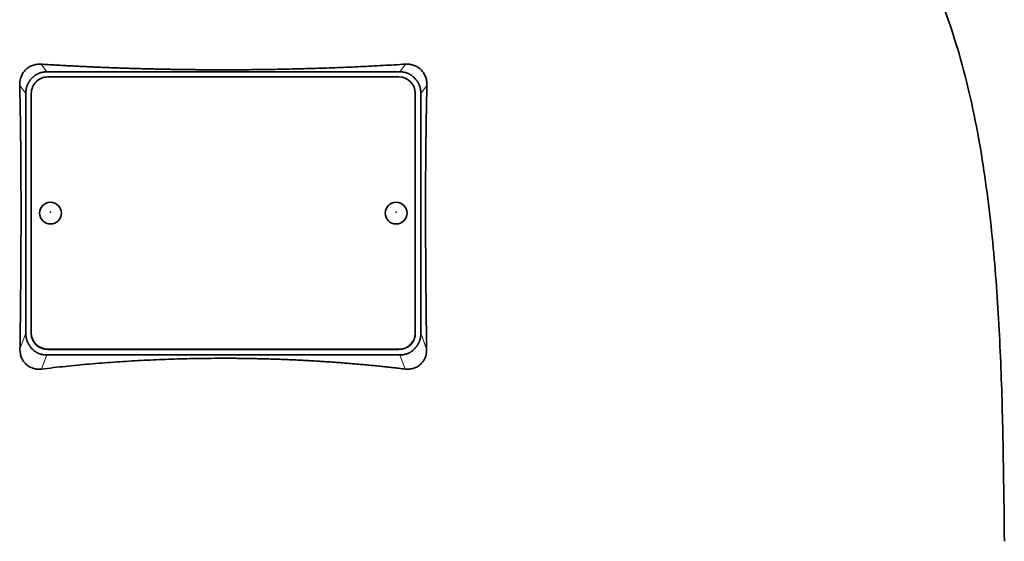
# Model space of a CAD drawing. Header units: millimetres. Extents: x 426 to 1318, y -2223 to 1749.
# Tile 30 of 31: x 1047 to 1227, y 1013 to 1108. Entities that reach past the tile are written whole.
import ezdxf

# ---------------------------------------------------------------- set-up
doc = ezdxf.new("R2010")
doc.units = ezdxf.units.MM
doc.layers.add('VSI344-454_TESTA', color=7, linetype='Continuous')

# ---------------------------------------------------------------- blocks, each defined once
blk = doc.blocks.new('SE3')
at = {"layer": 'VSI344-454_TESTA', "color": 4, "linetype": 'Continuous', "lineweight": 9}
for p, q in [((1052.3, 1098.28), (1051.27, 1099.68)), ((1117.69, 1099.68), (1116.66, 1098.28)), ((1048.48, 1094.31), (1047.37, 1095.82)), ((1121.59, 1095.82), (1120.48, 1094.31)), ((1047.42, 1047.74), (1048.48, 1050.65)), ((1120.48, 1050.65), (1121.54, 1047.74)), ((1051.36, 1044.11), (1052.3, 1046.67)), ((1052.48, 1047.72), (1052.48, 1047.65)), ((1116.48, 1047.65), (1116.48, 1047.72)), ((1116.66, 1046.67), (1117.6, 1044.11))]:
    blk.add_line(p, q, dxfattribs=at)
at = {"layer": 'VSI344-454_TESTA', "color": 7, "linetype": 'Continuous', "lineweight": 35}
for p, q in [((1049.74, 1097.28), (1049.48, 1097.02)), ((1052.3, 1098.28), (1116.66, 1098.28)), ((1116.48, 1097.34), (1052.48, 1097.34)), ((1119.48, 1097.02), (1119.22, 1097.28)), ((1048.48, 1094.31), (1048.48, 1050.65)), ((1049.48, 1094.37), (1049.48, 1050.69)), ((1119.48, 1050.69), (1119.48, 1094.37)), ((1120.48, 1094.31), (1120.48, 1050.65)), ((1049.48, 1050.63), (1049.48, 1050.69)), ((1119.48, 1050.69), (1119.48, 1050.63)), ((1049.48, 1047.94), (1049.76, 1047.66)), ((1052.3, 1046.67), (1116.66, 1046.67)), ((1052.48, 1047.72), (1116.48, 1047.72)), ((1052.48, 1047.65), (1116.48, 1047.65)), ((1119.2, 1047.66), (1119.48, 1047.94))]:
    blk.add_line(p, q, dxfattribs=at)
for centre, major_axis, start_param, end_param in [((1052.48, 1094.37), (3, 0), 1.570796, 3.141593), ((1116.48, 1094.37), (3, 0), 0, 1.570796), ((1052.48, 1050.69), (-3, 0), 0, 1.570796), ((1052.48, 1050.63), (3, 0), 3.141593, 4.712389), ((1116.48, 1050.69), (-3, 0), 1.570796, 3.141593), ((1116.48, 1050.63), (3, 0), 4.712389, 6.283185)]:
    blk.add_ellipse(centre, major_axis=major_axis, ratio=0.992546, start_param=start_param, end_param=end_param, dxfattribs=at)
for centre in [(1052.98, 1072.53), (1115.98, 1072.53)]:
    blk.add_ellipse(centre, major_axis=(2, 0), ratio=0.992546, dxfattribs=at)
at = {"layer": 'VSI344-454_TESTA', "color": 4, "linetype": 'Continuous', "lineweight": 9}
for centre in [(1052.98, 1072.71), (1115.98, 1072.71)]:
    blk.add_ellipse(centre, major_axis=(-0.0635, 0), ratio=0.992546, dxfattribs=at)
at = {"layer": 'VSI344-454_TESTA', "color": 7, "linetype": 'Continuous', "lineweight": 35}
for points, knots in [([(1199.74, 1149.12), (1201.2, 1144.26), (1205.16, 1134.41), (1212.42, 1119.26), (1218.61, 1102.9), (1222.35, 1086.38), (1224.57, 1070.23), (1225.82, 1054.26), (1226.49, 1038.38), (1226.7, 1024.61), (1226.84, 1016.06), (1226.84, 1012.71)], [0, 0, 0, 0, 0.117079, 0.240569, 0.360617, 0.476421, 0.590288, 0.703407, 0.816259, 0.929029, 1, 1, 1, 1]), ([(1047.37, 1095.82), (1047.37, 1095.89), (1047.36, 1096.04), (1047.38, 1096.25), (1047.4, 1096.46), (1047.43, 1096.67), (1047.47, 1096.87), (1047.52, 1097.07), (1047.58, 1097.27), (1047.72, 1097.63), (1047.98, 1098.14), (1048.46, 1098.71), (1048.94, 1099.09), (1049.36, 1099.32), (1049.71, 1099.47), (1050.07, 1099.58), (1050.46, 1099.65), (1050.86, 1099.69), (1051.14, 1099.68), (1051.27, 1099.68)], [0, 0, 0, 0, 0.035549, 0.070458, 0.104811, 0.138697, 0.172208, 0.205437, 0.238483, 0.271444, 0.392179, 0.509734, 0.62349, 0.681765, 0.74041, 0.802087, 0.865142, 0.932062, 1, 1, 1, 1]), ([(1051.27, 1099.68), (1051.62, 1099.66), (1052.32, 1099.61), (1053.38, 1099.55), (1054.43, 1099.49), (1055.49, 1099.43), (1056.55, 1099.37), (1057.61, 1099.32), (1058.67, 1099.27), (1059.74, 1099.22), (1060.8, 1099.17), (1061.87, 1099.12), (1062.94, 1099.08), (1064.01, 1099.04), (1065.08, 1099), (1066.15, 1098.96), (1067.23, 1098.93), (1068.3, 1098.89), (1069.38, 1098.86), (1070.45, 1098.83), (1071.53, 1098.81), (1072.61, 1098.78), (1073.69, 1098.76), (1074.77, 1098.74), (1075.84, 1098.72), (1076.92, 1098.71), (1078, 1098.69), (1079.08, 1098.68), (1080.16, 1098.67), (1081.24, 1098.66), (1082.32, 1098.66), (1083.4, 1098.65), (1084.82, 1098.65), (1086.57, 1098.66), (1088.66, 1098.67), (1090.75, 1098.69), (1092.85, 1098.72), (1094.94, 1098.75), (1097.03, 1098.8), (1099.11, 1098.85), (1101.2, 1098.91), (1103.28, 1098.98), (1105.35, 1099.05), (1107.42, 1099.14), (1109.49, 1099.23), (1111.55, 1099.33), (1113.6, 1099.44), (1115.65, 1099.55), (1117.01, 1099.64), (1117.69, 1099.68)], [0, 0, 0, 0, 0.016211, 0.032418, 0.048618, 0.064813, 0.081003, 0.097187, 0.113366, 0.129539, 0.145707, 0.161869, 0.178026, 0.194178, 0.210323, 0.226464, 0.242598, 0.258728, 0.274851, 0.29097, 0.307082, 0.323189, 0.339291, 0.355387, 0.371478, 0.387563, 0.403642, 0.419716, 0.435784, 0.451847, 0.467904, 0.483956, 0.500002, 0.531096, 0.562211, 0.593346, 0.624503, 0.65568, 0.686878, 0.718097, 0.749337, 0.780598, 0.811879, 0.843181, 0.874504, 0.905847, 0.937211, 0.968595, 1, 1, 1, 1]), ([(1117.69, 1099.68), (1117.76, 1099.68), (1117.89, 1099.69), (1118.1, 1099.68), (1118.31, 1099.67), (1118.57, 1099.64), (1118.89, 1099.58), (1119.25, 1099.47), (1119.6, 1099.32), (1120.02, 1099.09), (1120.5, 1098.71), (1120.98, 1098.14), (1121.27, 1097.57), (1121.45, 1097.07), (1121.54, 1096.67), (1121.59, 1096.25), (1121.59, 1095.96), (1121.59, 1095.82)], [0, 0, 0, 0, 0.03415, 0.067958, 0.101516, 0.134917, 0.197958, 0.259657, 0.318285, 0.37658, 0.490339, 0.607904, 0.728718, 0.794673, 0.861368, 0.929571, 1, 1, 1, 1]), ([(1047.42, 1047.74), (1047.43, 1048.43), (1047.45, 1049.81), (1047.47, 1051.85), (1047.5, 1053.87), (1047.52, 1055.85), (1047.54, 1058.45), (1047.57, 1061.62), (1047.59, 1065.34), (1047.61, 1068.93), (1047.61, 1072.14), (1047.61, 1075), (1047.6, 1077.53), (1047.59, 1080.01), (1047.58, 1082.43), (1047.55, 1084.8), (1047.53, 1087.12), (1047.49, 1089.38), (1047.46, 1091.58), (1047.42, 1093.72), (1047.38, 1095.13), (1047.37, 1095.82)], [0, 0, 0, 0, 0.042884, 0.085115, 0.126688, 0.167598, 0.207845, 0.287396, 0.364258, 0.438438, 0.509943, 0.563651, 0.616305, 0.667913, 0.718481, 0.768017, 0.816527, 0.864002, 0.910419, 0.955757, 1, 1, 1, 1]), ([(1121.59, 1095.82), (1121.58, 1095.45), (1121.57, 1094.72), (1121.54, 1093.6), (1121.52, 1092.47), (1121.5, 1091.32), (1121.48, 1090.16), (1121.46, 1088.98), (1121.44, 1087.79), (1121.43, 1086.58), (1121.41, 1085.35), (1121.38, 1082.63), (1121.35, 1078.28), (1121.34, 1072.41), (1121.36, 1066.41), (1121.39, 1061.42), (1121.43, 1057.32), (1121.46, 1054.21), (1121.5, 1051), (1121.53, 1048.83), (1121.54, 1047.74)], [0, 0, 0, 0, 0.02336, 0.047015, 0.070963, 0.095203, 0.119731, 0.144544, 0.169639, 0.195013, 0.220662, 0.246585, 0.366346, 0.49242, 0.612327, 0.739264, 0.80163, 0.865878, 0.932007, 1, 1, 1, 1]), ([(1051.36, 1044.11), (1051.3, 1044.1), (1051.16, 1044.09), (1050.95, 1044.08), (1050.75, 1044.08), (1050.48, 1044.09), (1050.16, 1044.14), (1049.67, 1044.26), (1049.1, 1044.51), (1048.51, 1044.94), (1048.03, 1045.5), (1047.73, 1046.05), (1047.57, 1046.53), (1047.48, 1046.91), (1047.42, 1047.32), (1047.42, 1047.6), (1047.42, 1047.74)], [0, 0, 0, 0, 0.034295, 0.068252, 0.101955, 0.13549, 0.200043, 0.26353, 0.385465, 0.503768, 0.621447, 0.741636, 0.803924, 0.867307, 0.933144, 1, 1, 1, 1]), ([(1121.54, 1047.74), (1121.54, 1047.67), (1121.54, 1047.53), (1121.53, 1047.32), (1121.51, 1047.11), (1121.47, 1046.85), (1121.39, 1046.53), (1121.27, 1046.16), (1121.11, 1045.82), (1120.85, 1045.41), (1120.46, 1044.94), (1119.87, 1044.51), (1119.3, 1044.26), (1118.81, 1044.14), (1118.41, 1044.09), (1118.01, 1044.07), (1117.73, 1044.09), (1117.6, 1044.11)], [0, 0, 0, 0, 0.033557, 0.066787, 0.099773, 0.132599, 0.195864, 0.258046, 0.318335, 0.378144, 0.495718, 0.614111, 0.73627, 0.799835, 0.864479, 0.931713, 1, 1, 1, 1]), ([(1117.6, 1044.11), (1117.22, 1044.15), (1116.47, 1044.24), (1115.34, 1044.37), (1114.21, 1044.49), (1113.08, 1044.61), (1111.95, 1044.73), (1110.82, 1044.83), (1109.68, 1044.94), (1108.54, 1045.04), (1107.4, 1045.13), (1106.26, 1045.23), (1105.12, 1045.31), (1103.98, 1045.39), (1102.84, 1045.47), (1101.7, 1045.54), (1100.55, 1045.61), (1099.41, 1045.67), (1098.26, 1045.73), (1097.11, 1045.78), (1095.97, 1045.83), (1094.82, 1045.88), (1093.67, 1045.92), (1092.52, 1045.95), (1091.37, 1045.98), (1090.23, 1046.01), (1089.08, 1046.03), (1087.93, 1046.05), (1086.78, 1046.06), (1085.63, 1046.06), (1084.12, 1046.07), (1082.26, 1046.06), (1080.04, 1046.03), (1077.82, 1045.99), (1075.59, 1045.93), (1073.38, 1045.85), (1071.16, 1045.75), (1068.94, 1045.64), (1066.73, 1045.51), (1064.52, 1045.36), (1062.31, 1045.2), (1060.11, 1045.02), (1057.92, 1044.82), (1055.73, 1044.6), (1053.54, 1044.36), (1052.09, 1044.19), (1051.36, 1044.11)], [0, 0, 0, 0, 0.017368, 0.034723, 0.052068, 0.069401, 0.086724, 0.104036, 0.121338, 0.13863, 0.155913, 0.173186, 0.19045, 0.207705, 0.224952, 0.242191, 0.259422, 0.276645, 0.293862, 0.311071, 0.328273, 0.34547, 0.36266, 0.379845, 0.397024, 0.414198, 0.431367, 0.448532, 0.465693, 0.48285, 0.500003, 0.533168, 0.566348, 0.599545, 0.63276, 0.665997, 0.699257, 0.732542, 0.765855, 0.799198, 0.832572, 0.865981, 0.899426, 0.93291, 0.966434, 1, 1, 1, 1])]:
    blk.add_open_spline(points, degree=3, knots=knots, dxfattribs=at)
for points in [[(1049.48, 1097.02), (1048.48, 1095.89), (1048.48, 1094.31)], [(1052.3, 1098.28), (1050.79, 1098.28), (1049.74, 1097.28)], [(1119.22, 1097.28), (1118.17, 1098.28), (1116.66, 1098.28)], [(1120.48, 1094.31), (1120.48, 1095.89), (1119.48, 1097.02)], [(1048.48, 1050.65), (1048.48, 1049.07), (1049.48, 1047.94)], [(1119.48, 1047.94), (1120.48, 1049.07), (1120.48, 1050.65)], [(1049.76, 1047.66), (1050.8, 1046.67), (1052.3, 1046.67)], [(1116.66, 1046.67), (1118.16, 1046.67), (1119.2, 1047.66)]]:
    blk.add_open_spline(points, degree=2, dxfattribs=at)

msp = doc.modelspace()

# ---------------------------------------------------------------- block references
msp.add_blockref('SE3', (0, 0))

doc.saveas('drawing.dxf')
